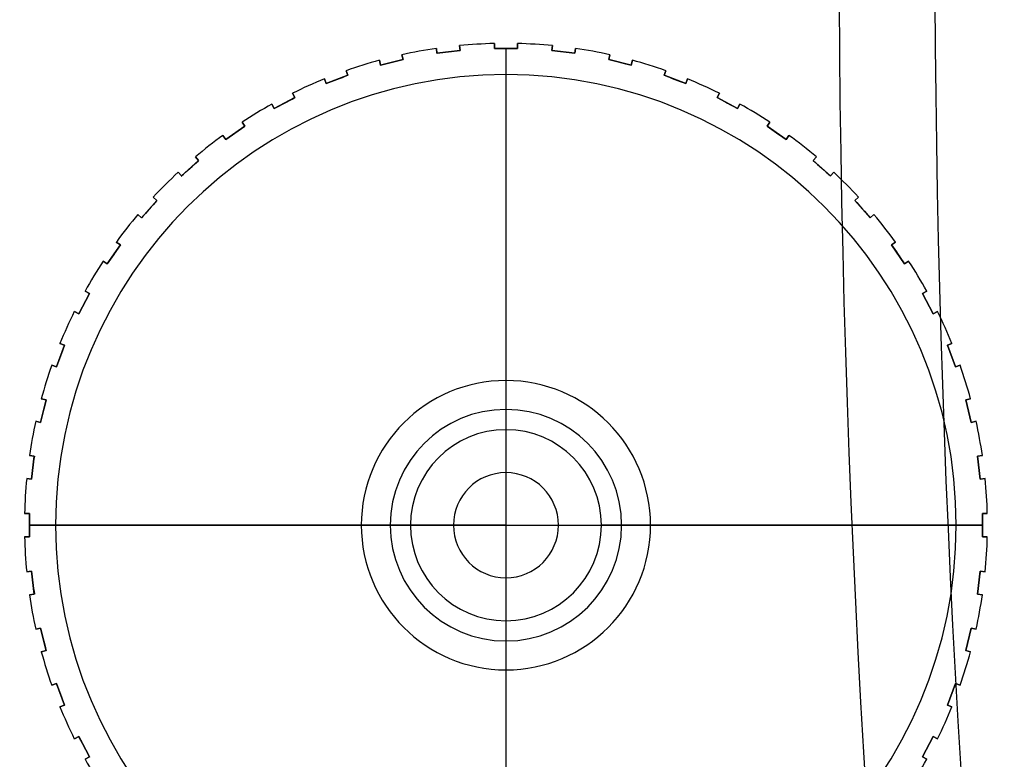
# Model space of a CAD drawing. Extents: x -225 to 225, y -83 to 164.
# Tile 17 of 22: x 67 to 84, y 21 to 34. Entities that reach past the tile are written whole.
import ezdxf

# ---------------------------------------------------------------- set-up
doc = ezdxf.new("R2010")
doc.units = 0
doc.header["$MEASUREMENT"] = 0
doc.layers.add('MODEL_238_2', color=1, linetype='CONTINUOUS')

msp = doc.modelspace()

# ---------------------------------------------------------------- linework, layer by layer
at = {"layer": 'MODEL_238_2'}
for p, q in [((73.798, 33.238, 31.416), (73.798, 33.238, 26.546)), ((73.808, 33.154, 31.451), (73.798, 33.238, 31.416)), ((73.798, 33.238, 26.546), (73.808, 33.154, 26.546)), ((73.808, 33.154, 28.998), (73.798, 33.238, 28.998)), ((73.808, 33.154, 26.546), (74.206, 33.202, 26.546)), ((74.206, 33.202, 28.999), (73.808, 33.154, 28.999)), ((74.195, 33.286, 31.416), (74.206, 33.202, 31.451)), ((74.195, 33.286, 26.546), (74.195, 33.286, 31.416)), ((74.206, 33.202, 26.546), (74.195, 33.286, 26.546)), ((74.195, 33.286, 28.998), (74.206, 33.202, 28.998)), ((74.2, 33.244, 31.434), (74.2, 33.244, 26.546)), ((74.206, 33.202, 31.451), (74.206, 33.202, 26.546)), ((74.8, 33.238, 31.451), (74.8, 33.323, 31.416)), ((74.8, 33.323, 26.546), (74.8, 33.238, 26.546)), ((74.8, 33.323, 31.416), (74.8, 33.323, 26.546)), ((74.8, 33.238, 28.998), (74.8, 33.323, 28.998)), ((74.8, 33.28, 31.434), (74.8, 33.28, 26.546)), ((74.8, 33.238, 26.546), (75.2, 33.238, 26.546)), ((74.8, 33.238, 26.546), (74.8, 33.238, 31.451)), ((75.2, 33.238, 28.999), (74.8, 33.238, 28.999)), ((75, 33.238, 26.546), (75, 32.785, 26.546)), ((75, 33.238, 31.452), (75, 33.238, 26.546)), ((75.2, 33.323, 26.546), (75.2, 33.323, 31.416)), ((75.2, 33.323, 31.416), (75.2, 33.238, 31.451)), ((75.2, 33.238, 26.546), (75.2, 33.323, 26.546)), ((75.2, 33.323, 28.998), (75.2, 33.238, 28.998)), ((75.2, 33.28, 31.434), (75.2, 33.28, 26.546)), ((75.2, 33.238, 26.546), (75.2, 33.238, 31.451)), ((75.794, 33.202, 31.451), (75.805, 33.286, 31.416)), ((75.805, 33.286, 26.546), (75.794, 33.202, 26.546)), ((75.794, 33.202, 28.998), (75.805, 33.286, 28.998)), ((75.794, 33.202, 26.546), (75.794, 33.202, 31.451)), ((75.794, 33.202, 26.546), (76.192, 33.154, 26.546)), ((76.192, 33.154, 28.999), (75.794, 33.202, 28.999)), ((75.8, 33.244, 31.434), (75.8, 33.244, 26.546)), ((75.805, 33.286, 31.416), (75.805, 33.286, 26.546)), ((76.202, 33.238, 31.416), (76.192, 33.154, 31.451)), ((76.192, 33.154, 26.546), (76.202, 33.238, 26.546)), ((76.202, 33.238, 28.998), (76.192, 33.154, 28.998)), ((76.202, 33.238, 26.546), (76.202, 33.238, 31.416)), ((72.814, 33.033, 31.416), (72.814, 33.033, 26.546)), ((72.834, 32.951, 31.451), (72.814, 33.033, 31.416)), ((72.814, 33.033, 26.546), (72.834, 32.951, 26.546)), ((72.834, 32.951, 28.998), (72.814, 33.033, 28.998)), ((72.834, 32.951, 26.546), (73.223, 33.046, 26.546)), ((73.223, 33.046, 28.999), (72.834, 32.951, 28.999)), ((73.202, 33.129, 26.546), (73.202, 33.129, 31.416)), ((73.202, 33.129, 31.416), (73.223, 33.046, 31.451)), ((73.223, 33.046, 26.546), (73.202, 33.129, 26.546)), ((73.202, 33.129, 28.998), (73.223, 33.046, 28.998)), ((73.213, 33.088, 31.434), (73.213, 33.088, 26.546)), ((73.223, 33.046, 26.546), (73.223, 33.046, 31.451)), ((73.803, 33.196, 31.434), (73.803, 33.196, 26.546)), ((73.808, 33.154, 26.546), (73.808, 33.154, 31.451)), ((74.007, 33.178, 31.452), (74.007, 33.178, 26.546)), ((75.993, 33.178, 31.452), (75.993, 33.178, 26.546)), ((76.192, 33.154, 31.451), (76.192, 33.154, 26.546)), ((76.197, 33.196, 31.434), (76.197, 33.196, 26.546)), ((76.777, 33.046, 31.451), (76.798, 33.129, 31.416)), ((76.798, 33.129, 26.546), (76.777, 33.046, 26.546)), ((76.777, 33.046, 28.998), (76.798, 33.129, 28.998)), ((76.777, 33.046, 26.546), (77.166, 32.951, 26.546)), ((76.777, 33.046, 31.451), (76.777, 33.046, 26.546)), ((77.166, 32.951, 28.999), (76.777, 33.046, 28.999)), ((76.787, 33.088, 31.434), (76.787, 33.088, 26.546)), ((76.798, 33.129, 31.416), (76.798, 33.129, 26.546)), ((77.186, 33.033, 31.416), (77.166, 32.951, 31.451)), ((77.166, 32.951, 26.546), (77.186, 33.033, 26.546)), ((77.186, 33.033, 28.998), (77.166, 32.951, 28.998)), ((77.186, 33.033, 26.546), (77.186, 33.033, 31.416)), ((72.824, 32.992, 31.434), (72.824, 32.992, 26.546)), ((72.834, 32.951, 31.451), (72.834, 32.951, 26.546)), ((73.029, 32.999, 31.452), (73.029, 32.999, 26.546)), ((76.971, 32.999, 31.452), (76.971, 32.999, 26.546)), ((77.166, 32.951, 26.546), (77.166, 32.951, 31.451)), ((77.176, 32.992, 31.434), (77.176, 32.992, 26.546)), ((71.862, 32.711, 31.416), (71.862, 32.711, 26.546)), ((71.892, 32.632, 31.451), (71.862, 32.711, 31.416)), ((71.862, 32.711, 26.546), (71.892, 32.632, 26.546)), ((71.892, 32.632, 28.998), (71.862, 32.711, 28.998)), ((71.892, 32.632, 26.546), (72.266, 32.773, 26.546)), ((72.266, 32.773, 28.999), (71.892, 32.632, 28.999)), ((72.079, 32.703, 31.452), (72.079, 32.703, 26.546)), ((72.236, 32.853, 26.546), (72.236, 32.853, 31.416)), ((72.236, 32.853, 31.416), (72.266, 32.773, 31.451)), ((72.266, 32.773, 26.546), (72.236, 32.853, 26.546)), ((72.236, 32.853, 28.998), (72.266, 32.773, 28.998)), ((72.251, 32.813, 31.434), (72.251, 32.813, 26.546)), ((72.266, 32.773, 26.546), (72.266, 32.773, 31.451)), ((75, 32.785, 26.546), (75, 32.785, 26)), ((75, 32.785, 26), (75, 26.65, 26)), ((77.734, 32.773, 31.451), (77.764, 32.853, 31.416)), ((77.764, 32.853, 26.546), (77.734, 32.773, 26.546)), ((77.734, 32.773, 28.998), (77.764, 32.853, 28.998)), ((77.734, 32.773, 26.546), (77.734, 32.773, 31.451)), ((77.734, 32.773, 26.546), (78.108, 32.632, 26.546)), ((78.108, 32.632, 28.999), (77.734, 32.773, 28.999)), ((77.749, 32.813, 31.434), (77.749, 32.813, 26.546)), ((77.764, 32.853, 31.416), (77.764, 32.853, 26.546)), ((77.921, 32.703, 31.452), (77.921, 32.703, 26.546)), ((78.138, 32.711, 31.416), (78.108, 32.632, 31.451)), ((78.108, 32.632, 26.546), (78.138, 32.711, 26.546)), ((78.138, 32.711, 28.998), (78.108, 32.632, 28.998)), ((78.138, 32.711, 26.546), (78.138, 32.711, 31.416)), ((71.877, 32.671, 31.434), (71.877, 32.671, 26.546)), ((71.892, 32.632, 31.451), (71.892, 32.632, 26.546)), ((78.108, 32.632, 31.451), (78.108, 32.632, 26.546)), ((78.123, 32.671, 31.434), (78.123, 32.671, 26.546)), ((70.995, 32.201, 26.546), (71.349, 32.387, 26.546)), ((71.349, 32.387, 28.999), (70.995, 32.201, 28.999)), ((71.309, 32.462, 26.546), (71.309, 32.462, 31.416)), ((71.309, 32.462, 31.416), (71.349, 32.387, 31.451)), ((71.349, 32.387, 26.546), (71.309, 32.462, 26.546)), ((71.309, 32.462, 28.998), (71.349, 32.387, 28.998)), ((71.329, 32.425, 31.434), (71.329, 32.425, 26.546)), ((71.349, 32.387, 26.546), (71.349, 32.387, 31.451)), ((78.651, 32.387, 31.451), (78.691, 32.462, 31.416)), ((78.691, 32.462, 26.546), (78.651, 32.387, 26.546)), ((78.651, 32.387, 28.998), (78.691, 32.462, 28.998)), ((78.651, 32.387, 26.546), (79.005, 32.201, 26.546)), ((78.651, 32.387, 31.451), (78.651, 32.387, 26.546)), ((79.005, 32.201, 28.999), (78.651, 32.387, 28.999)), ((78.671, 32.425, 31.434), (78.671, 32.425, 26.546)), ((78.691, 32.462, 31.416), (78.691, 32.462, 26.546)), ((70.955, 32.276, 31.416), (70.955, 32.276, 26.546)), ((70.995, 32.201, 31.451), (70.955, 32.276, 31.416)), ((70.955, 32.276, 26.546), (70.995, 32.201, 26.546)), ((70.995, 32.201, 28.998), (70.955, 32.276, 28.998)), ((70.975, 32.239, 31.434), (70.975, 32.239, 26.546)), ((70.995, 32.201, 31.451), (70.995, 32.201, 26.546)), ((71.172, 32.294, 31.452), (71.172, 32.294, 26.546)), ((78.828, 32.294, 31.452), (78.828, 32.294, 26.546)), ((79.045, 32.276, 31.416), (79.005, 32.201, 31.451)), ((79.005, 32.201, 26.546), (79.045, 32.276, 26.546)), ((79.045, 32.276, 28.998), (79.005, 32.201, 28.998)), ((79.005, 32.201, 26.546), (79.005, 32.201, 31.451)), ((79.025, 32.239, 31.434), (79.025, 32.239, 26.546)), ((79.045, 32.276, 26.546), (79.045, 32.276, 31.416)), ((70.156, 31.666, 26.546), (70.485, 31.893, 26.546)), ((70.485, 31.893, 28.999), (70.156, 31.666, 28.999)), ((70.437, 31.963, 26.546), (70.437, 31.963, 31.416)), ((70.437, 31.963, 31.416), (70.485, 31.893, 31.451)), ((70.485, 31.893, 26.546), (70.437, 31.963, 26.546)), ((70.437, 31.963, 28.998), (70.485, 31.893, 28.998)), ((70.461, 31.928, 31.434), (70.461, 31.928, 26.546)), ((70.485, 31.893, 26.546), (70.485, 31.893, 31.451)), ((79.515, 31.893, 31.451), (79.563, 31.963, 31.416)), ((79.563, 31.963, 26.546), (79.515, 31.893, 26.546)), ((79.515, 31.893, 28.998), (79.563, 31.963, 28.998)), ((79.515, 31.893, 26.546), (79.515, 31.893, 31.451)), ((79.515, 31.893, 26.546), (79.844, 31.666, 26.546)), ((79.844, 31.666, 28.999), (79.515, 31.893, 28.999)), ((79.539, 31.928, 31.434), (79.539, 31.928, 26.546)), ((79.563, 31.963, 31.416), (79.563, 31.963, 26.546)), ((70.108, 31.736, 31.416), (70.108, 31.736, 26.546)), ((70.156, 31.666, 31.451), (70.108, 31.736, 31.416)), ((70.108, 31.736, 26.546), (70.156, 31.666, 26.546)), ((70.156, 31.666, 28.998), (70.108, 31.736, 28.998)), ((70.132, 31.701, 31.434), (70.132, 31.701, 26.546)), ((70.156, 31.666, 26.546), (70.156, 31.666, 31.451)), ((70.32, 31.78, 31.452), (70.32, 31.78, 26.546)), ((79.68, 31.78, 31.452), (79.68, 31.78, 26.546)), ((79.892, 31.736, 31.416), (79.844, 31.666, 31.451)), ((79.844, 31.666, 26.546), (79.892, 31.736, 26.546)), ((79.892, 31.736, 28.998), (79.844, 31.666, 28.998)), ((79.844, 31.666, 31.451), (79.844, 31.666, 26.546)), ((79.868, 31.701, 31.434), (79.868, 31.701, 26.546)), ((79.892, 31.736, 26.546), (79.892, 31.736, 31.416)), ((69.631, 31.362, 26.546), (69.631, 31.362, 31.416)), ((69.631, 31.362, 31.416), (69.687, 31.299, 31.451)), ((69.687, 31.299, 26.546), (69.631, 31.362, 26.546)), ((69.631, 31.362, 28.998), (69.687, 31.299, 28.998)), ((69.659, 31.331, 31.434), (69.659, 31.331, 26.546)), ((80.313, 31.299, 31.451), (80.369, 31.362, 31.416)), ((80.369, 31.362, 26.546), (80.313, 31.299, 26.546)), ((80.313, 31.299, 28.998), (80.369, 31.362, 28.998)), ((80.341, 31.331, 31.434), (80.341, 31.331, 26.546)), ((80.369, 31.362, 31.416), (80.369, 31.362, 26.546)), ((69.388, 31.034, 26.546), (69.687, 31.299, 26.546)), ((69.687, 31.299, 28.999), (69.388, 31.034, 28.999)), ((69.537, 31.166, 31.452), (69.537, 31.166, 26.546)), ((69.687, 31.299, 26.546), (69.687, 31.299, 31.451)), ((80.313, 31.299, 26.546), (80.612, 31.034, 26.546)), ((80.313, 31.299, 31.451), (80.313, 31.299, 26.546)), ((80.612, 31.034, 28.999), (80.313, 31.299, 28.999)), ((80.463, 31.166, 31.452), (80.463, 31.166, 26.546)), ((69.331, 31.097, 31.416), (69.331, 31.097, 26.546)), ((69.388, 31.034, 31.451), (69.331, 31.097, 31.416)), ((69.331, 31.097, 26.546), (69.388, 31.034, 26.546)), ((69.388, 31.034, 28.998), (69.331, 31.097, 28.998)), ((69.359, 31.065, 31.434), (69.359, 31.065, 26.546)), ((69.388, 31.034, 26.546), (69.388, 31.034, 31.451)), ((80.669, 31.097, 31.416), (80.612, 31.034, 31.451)), ((80.612, 31.034, 26.546), (80.669, 31.097, 26.546)), ((80.669, 31.097, 28.998), (80.612, 31.034, 28.998)), ((80.612, 31.034, 26.546), (80.612, 31.034, 31.451)), ((80.641, 31.065, 31.434), (80.641, 31.065, 26.546)), ((80.669, 31.097, 26.546), (80.669, 31.097, 31.416)), ((68.903, 30.669, 26.546), (68.903, 30.669, 31.416)), ((68.903, 30.669, 31.416), (68.966, 30.612, 31.451)), ((68.966, 30.612, 26.546), (68.903, 30.669, 26.546)), ((68.903, 30.669, 28.998), (68.966, 30.612, 28.998)), ((81.034, 30.612, 31.451), (81.097, 30.669, 31.416)), ((81.097, 30.669, 26.546), (81.034, 30.612, 26.546)), ((81.034, 30.612, 28.998), (81.097, 30.669, 28.998)), ((81.097, 30.669, 31.416), (81.097, 30.669, 26.546)), ((68.701, 30.313, 26.546), (68.966, 30.612, 26.546)), ((68.966, 30.612, 28.999), (68.701, 30.313, 28.999)), ((68.935, 30.641, 31.434), (68.935, 30.641, 26.546)), ((68.966, 30.612, 31.451), (68.966, 30.612, 26.546)), ((81.034, 30.612, 26.546), (81.299, 30.313, 26.546)), ((81.034, 30.612, 31.451), (81.034, 30.612, 26.546)), ((81.299, 30.313, 28.999), (81.034, 30.612, 28.999)), ((81.065, 30.641, 31.434), (81.065, 30.641, 26.546)), ((68.638, 30.369, 31.416), (68.638, 30.369, 26.546)), ((68.701, 30.313, 31.451), (68.638, 30.369, 31.416)), ((68.638, 30.369, 26.546), (68.701, 30.313, 26.546)), ((68.701, 30.313, 28.998), (68.638, 30.369, 28.998)), ((68.669, 30.341, 31.434), (68.669, 30.341, 26.546)), ((68.701, 30.313, 26.546), (68.701, 30.313, 31.451)), ((68.834, 30.463, 31.452), (68.834, 30.463, 26.546)), ((81.166, 30.463, 31.452), (81.166, 30.463, 26.546)), ((81.362, 30.369, 31.416), (81.299, 30.313, 31.451)), ((81.299, 30.313, 26.546), (81.362, 30.369, 26.546)), ((81.362, 30.369, 28.998), (81.299, 30.313, 28.998)), ((81.299, 30.313, 26.546), (81.299, 30.313, 31.451)), ((81.331, 30.341, 31.434), (81.331, 30.341, 26.546)), ((81.362, 30.369, 26.546), (81.362, 30.369, 31.416)), ((68.107, 29.515, 26.546), (68.334, 29.844, 26.546)), ((68.334, 29.844, 28.999), (68.107, 29.515, 28.999)), ((68.264, 29.892, 26.546), (68.264, 29.892, 31.416)), ((68.264, 29.892, 31.416), (68.334, 29.844, 31.451)), ((68.334, 29.844, 26.546), (68.264, 29.892, 26.546)), ((68.264, 29.892, 28.998), (68.334, 29.844, 28.998)), ((68.299, 29.868, 31.434), (68.299, 29.868, 26.546)), ((68.334, 29.844, 26.546), (68.334, 29.844, 31.451)), ((81.666, 29.844, 31.451), (81.736, 29.892, 31.416)), ((81.736, 29.892, 26.546), (81.666, 29.844, 26.546)), ((81.666, 29.844, 28.998), (81.736, 29.892, 28.998)), ((81.666, 29.844, 26.546), (81.893, 29.515, 26.546)), ((81.666, 29.844, 31.451), (81.666, 29.844, 26.546)), ((81.893, 29.515, 28.999), (81.666, 29.844, 28.999)), ((81.701, 29.868, 31.434), (81.701, 29.868, 26.546)), ((81.736, 29.892, 31.416), (81.736, 29.892, 26.546)), ((68.22, 29.68, 31.452), (68.22, 29.68, 26.546)), ((81.78, 29.68, 31.452), (81.78, 29.68, 26.546)), ((68.037, 29.563, 31.416), (68.037, 29.563, 26.546)), ((68.107, 29.515, 31.451), (68.037, 29.563, 31.416)), ((68.037, 29.563, 26.546), (68.107, 29.515, 26.546)), ((68.107, 29.515, 28.998), (68.037, 29.563, 28.998)), ((68.072, 29.539, 31.434), (68.072, 29.539, 26.546)), ((68.107, 29.515, 31.451), (68.107, 29.515, 26.546)), ((81.963, 29.563, 31.416), (81.893, 29.515, 31.451)), ((81.893, 29.515, 26.546), (81.963, 29.563, 26.546)), ((81.963, 29.563, 28.998), (81.893, 29.515, 28.998)), ((81.893, 29.515, 31.451), (81.893, 29.515, 26.546)), ((81.928, 29.539, 31.434), (81.928, 29.539, 26.546)), ((81.963, 29.563, 26.546), (81.963, 29.563, 31.416)), ((67.613, 28.651, 26.546), (67.799, 29.005, 26.546)), ((67.799, 29.005, 28.999), (67.613, 28.651, 28.999)), ((67.724, 29.045, 26.546), (67.724, 29.045, 31.416)), ((67.724, 29.045, 31.416), (67.799, 29.005, 31.451)), ((67.799, 29.005, 26.546), (67.724, 29.045, 26.546)), ((67.724, 29.045, 28.998), (67.799, 29.005, 28.998)), ((67.761, 29.025, 31.434), (67.761, 29.025, 26.546)), ((67.799, 29.005, 26.546), (67.799, 29.005, 31.451)), ((82.201, 29.005, 31.451), (82.276, 29.045, 31.416)), ((82.276, 29.045, 26.546), (82.201, 29.005, 26.546)), ((82.201, 29.005, 28.998), (82.276, 29.045, 28.998)), ((82.201, 29.005, 26.546), (82.387, 28.651, 26.546)), ((82.201, 29.005, 31.451), (82.201, 29.005, 26.546)), ((82.387, 28.651, 28.999), (82.201, 29.005, 28.999)), ((82.239, 29.025, 31.434), (82.239, 29.025, 26.546)), ((82.276, 29.045, 31.416), (82.276, 29.045, 26.546)), ((67.706, 28.828, 31.452), (67.706, 28.828, 26.546)), ((82.294, 28.828, 31.452), (82.294, 28.828, 26.546)), ((67.538, 28.691, 31.416), (67.538, 28.691, 26.546)), ((67.613, 28.651, 31.451), (67.538, 28.691, 31.416)), ((67.538, 28.691, 26.546), (67.613, 28.651, 26.546)), ((67.613, 28.651, 28.998), (67.538, 28.691, 28.998)), ((67.575, 28.671, 31.434), (67.575, 28.671, 26.546)), ((67.613, 28.651, 31.451), (67.613, 28.651, 26.546)), ((82.462, 28.691, 31.416), (82.387, 28.651, 31.451)), ((82.387, 28.651, 26.546), (82.462, 28.691, 26.546)), ((82.462, 28.691, 28.998), (82.387, 28.651, 28.998)), ((82.387, 28.651, 26.546), (82.387, 28.651, 31.451)), ((82.425, 28.671, 31.434), (82.425, 28.671, 26.546)), ((82.462, 28.691, 26.546), (82.462, 28.691, 31.416)), ((67.227, 27.734, 26.546), (67.368, 28.108, 26.546)), ((67.368, 28.108, 28.999), (67.227, 27.734, 28.999)), ((67.289, 28.138, 26.546), (67.289, 28.138, 31.416)), ((67.289, 28.138, 31.416), (67.368, 28.108, 31.451)), ((67.368, 28.108, 26.546), (67.289, 28.138, 26.546)), ((67.289, 28.138, 28.998), (67.368, 28.108, 28.998)), ((67.329, 28.123, 31.434), (67.329, 28.123, 26.546)), ((67.368, 28.108, 31.451), (67.368, 28.108, 26.546)), ((82.632, 28.108, 31.451), (82.711, 28.138, 31.416)), ((82.711, 28.138, 26.546), (82.632, 28.108, 26.546)), ((82.632, 28.108, 28.998), (82.711, 28.138, 28.998)), ((82.632, 28.108, 26.546), (82.632, 28.108, 31.451)), ((82.632, 28.108, 26.546), (82.773, 27.734, 26.546)), ((82.773, 27.734, 28.999), (82.632, 28.108, 28.999)), ((82.671, 28.123, 31.434), (82.671, 28.123, 26.546)), ((82.711, 28.138, 31.416), (82.711, 28.138, 26.546)), ((67.297, 27.921, 31.452), (67.297, 27.921, 26.546)), ((82.703, 27.921, 31.452), (82.703, 27.921, 26.546)), ((67.147, 27.764, 31.416), (67.147, 27.764, 26.546)), ((67.227, 27.734, 31.451), (67.147, 27.764, 31.416)), ((67.147, 27.764, 26.546), (67.227, 27.734, 26.546)), ((67.227, 27.734, 28.998), (67.147, 27.764, 28.998)), ((67.187, 27.749, 31.434), (67.187, 27.749, 26.546)), ((82.853, 27.764, 31.416), (82.773, 27.734, 31.451)), ((82.773, 27.734, 26.546), (82.853, 27.764, 26.546)), ((82.853, 27.764, 28.998), (82.773, 27.734, 28.998)), ((82.813, 27.749, 31.434), (82.813, 27.749, 26.546)), ((82.853, 27.764, 26.546), (82.853, 27.764, 31.416)), ((67.227, 27.734, 31.451), (67.227, 27.734, 26.546)), ((82.773, 27.734, 26.546), (82.773, 27.734, 31.451)), ((75, 27.5, 25), (75, 27.5, 26)), ((66.954, 26.777, 26.546), (67.049, 27.166, 26.546)), ((67.049, 27.166, 28.999), (66.954, 26.777, 28.999)), ((66.967, 27.186, 26.546), (66.967, 27.186, 31.416)), ((66.967, 27.186, 31.416), (67.049, 27.166, 31.451)), ((67.049, 27.166, 26.546), (66.967, 27.186, 26.546)), ((66.967, 27.186, 28.998), (67.049, 27.166, 28.998)), ((67.008, 27.176, 31.434), (67.008, 27.176, 26.546)), ((67.049, 27.166, 26.546), (67.049, 27.166, 31.451)), ((82.951, 27.166, 31.451), (83.033, 27.186, 31.416)), ((83.033, 27.186, 26.546), (82.951, 27.166, 26.546)), ((82.951, 27.166, 28.998), (83.033, 27.186, 28.998)), ((82.951, 27.166, 26.546), (83.046, 26.777, 26.546)), ((82.951, 27.166, 31.451), (82.951, 27.166, 26.546)), ((83.046, 26.777, 28.999), (82.951, 27.166, 28.999)), ((82.992, 27.176, 31.434), (82.992, 27.176, 26.546)), ((83.033, 27.186, 31.416), (83.033, 27.186, 26.546)), ((67.001, 26.971, 31.452), (67.001, 26.971, 26.546)), ((75, 27, -1), (75, 27)), ((82.999, 26.971, 31.452), (82.999, 26.971, 26.546)), ((66.871, 26.798, 31.416), (66.871, 26.798, 26.546)), ((66.954, 26.777, 31.451), (66.871, 26.798, 31.416)), ((66.871, 26.798, 26.546), (66.954, 26.777, 26.546)), ((66.954, 26.777, 28.998), (66.871, 26.798, 28.998)), ((66.912, 26.787, 31.434), (66.912, 26.787, 26.546)), ((66.954, 26.777, 31.451), (66.954, 26.777, 26.546)), ((83.129, 26.798, 31.416), (83.046, 26.777, 31.451)), ((83.046, 26.777, 26.546), (83.129, 26.798, 26.546)), ((83.129, 26.798, 28.998), (83.046, 26.777, 28.998)), ((83.046, 26.777, 26.546), (83.046, 26.777, 31.451)), ((83.088, 26.787, 31.434), (83.088, 26.787, 26.546)), ((83.129, 26.798, 26.546), (83.129, 26.798, 31.416)), ((75, 26.65, 26), (75, 26.65, 31)), ((75, 26.65, 31), (75, 25, 31.991)), ((66.762, 26.202, 26.546), (66.762, 26.202, 31.416)), ((66.762, 26.202, 31.416), (66.846, 26.192, 31.451)), ((66.846, 26.192, 26.546), (66.762, 26.202, 26.546)), ((66.762, 26.202, 28.998), (66.846, 26.192, 28.998)), ((66.798, 25.794, 26.546), (66.846, 26.192, 26.546)), ((66.846, 26.192, 28.999), (66.798, 25.794, 28.999)), ((66.804, 26.197, 31.434), (66.804, 26.197, 26.546)), ((66.846, 26.192, 31.451), (66.846, 26.192, 26.546)), ((83.154, 26.192, 31.451), (83.238, 26.202, 31.416)), ((83.238, 26.202, 26.546), (83.154, 26.192, 26.546)), ((83.154, 26.192, 28.998), (83.238, 26.202, 28.998)), ((83.154, 26.192, 26.546), (83.202, 25.794, 26.546)), ((83.154, 26.192, 31.451), (83.154, 26.192, 26.546)), ((83.202, 25.794, 28.999), (83.154, 26.192, 28.999)), ((83.196, 26.197, 31.434), (83.196, 26.197, 26.546)), ((83.238, 26.202, 31.416), (83.238, 26.202, 26.546)), ((66.822, 25.993, 31.452), (66.822, 25.993, 26.546)), ((83.178, 25.993, 31.452), (83.178, 25.993, 26.546)), ((66.714, 25.805, 31.416), (66.714, 25.805, 26.546)), ((66.798, 25.794, 31.451), (66.714, 25.805, 31.416)), ((66.714, 25.805, 26.546), (66.798, 25.794, 26.546)), ((66.798, 25.794, 28.998), (66.714, 25.805, 28.998)), ((66.756, 25.8, 31.434), (66.756, 25.8, 26.546)), ((66.798, 25.794, 31.451), (66.798, 25.794, 26.546)), ((83.286, 25.805, 31.416), (83.202, 25.794, 31.451)), ((83.202, 25.794, 26.546), (83.286, 25.805, 26.546)), ((83.286, 25.805, 28.998), (83.202, 25.794, 28.998)), ((83.202, 25.794, 31.451), (83.202, 25.794, 26.546)), ((83.244, 25.8, 31.434), (83.244, 25.8, 26.546)), ((83.286, 25.805, 26.546), (83.286, 25.805, 31.416)), ((66.677, 25.2, 26.546), (66.677, 25.2, 31.416)), ((66.677, 25.2, 31.416), (66.762, 25.2, 31.451)), ((66.762, 25.2, 26.546), (66.677, 25.2, 26.546)), ((66.677, 25.2, 28.998), (66.762, 25.2, 28.998)), ((66.72, 25.2, 31.434), (66.72, 25.2, 26.546)), ((66.762, 24.8, 26.546), (66.762, 25.2, 26.546)), ((66.762, 25.2, 26.546), (66.762, 25.2, 31.451)), ((66.762, 25.2, 28.999), (66.762, 24.8, 28.999)), ((83.238, 25.2, 31.451), (83.323, 25.2, 31.416)), ((83.323, 25.2, 26.546), (83.238, 25.2, 26.546)), ((83.238, 25.2, 26.546), (83.238, 24.8, 26.546)), ((83.238, 25.2, 31.451), (83.238, 25.2, 26.546)), ((83.238, 25.2, 28.998), (83.323, 25.2, 28.998)), ((83.238, 24.8, 28.999), (83.238, 25.2, 28.999)), ((83.28, 25.2, 31.434), (83.28, 25.2, 26.546)), ((83.323, 25.2, 31.416), (83.323, 25.2, 26.546)), ((67.215, 25, 26.546), (66.762, 25, 26.546)), ((66.762, 25, 31.452), (66.762, 25, 26.546)), ((67.215, 25, 26.546), (67.215, 25, 26)), ((73.35, 25, 26), (67.215, 25, 26)), ((72.5, 25, 26), (72.5, 25, 25)), ((73, 25), (73, 25, -1)), ((75, 25, 31.991), (73.35, 25, 31)), ((73.35, 25, 31), (73.35, 25, 26)), ((75, 25, 31.991), (75, 23.35, 31)), ((75, 25, 31.991), (76.65, 25, 31)), ((76.65, 25, 31), (76.65, 25, 26)), ((82.785, 25, 26), (76.65, 25, 26)), ((77, 25, -1), (77, 25)), ((77.5, 25, 25), (77.5, 25, 26)), ((82.785, 25, 26.546), (82.785, 25, 26)), ((83.238, 25, 26.546), (82.785, 25, 26.546)), ((83.238, 25, 31.452), (83.238, 25, 26.546)), ((66.762, 24.8, 31.451), (66.677, 24.8, 31.416)), ((66.677, 24.8, 31.416), (66.677, 24.8, 26.546)), ((66.677, 24.8, 26.546), (66.762, 24.8, 26.546)), ((66.762, 24.8, 28.998), (66.677, 24.8, 28.998)), ((66.72, 24.8, 31.434), (66.72, 24.8, 26.546)), ((66.762, 24.8, 31.451), (66.762, 24.8, 26.546)), ((83.323, 24.8, 31.416), (83.238, 24.8, 31.451)), ((83.238, 24.8, 26.546), (83.323, 24.8, 26.546)), ((83.238, 24.8, 26.546), (83.238, 24.8, 31.451)), ((83.323, 24.8, 28.998), (83.238, 24.8, 28.998)), ((83.28, 24.8, 31.434), (83.28, 24.8, 26.546)), ((83.323, 24.8, 26.546), (83.323, 24.8, 31.416)), ((66.714, 24.195, 31.416), (66.798, 24.206, 31.451)), ((66.798, 24.206, 26.546), (66.714, 24.195, 26.546)), ((66.714, 24.195, 28.998), (66.798, 24.206, 28.998)), ((66.714, 24.195, 26.546), (66.714, 24.195, 31.416)), ((66.756, 24.2, 31.434), (66.756, 24.2, 26.546)), ((66.798, 24.206, 26.546), (66.798, 24.206, 31.451)), ((66.846, 23.808, 26.546), (66.798, 24.206, 26.546)), ((66.798, 24.206, 28.999), (66.846, 23.808, 28.999)), ((83.202, 24.206, 26.546), (83.154, 23.808, 26.546)), ((83.154, 23.808, 28.999), (83.202, 24.206, 28.999)), ((83.202, 24.206, 31.451), (83.286, 24.195, 31.416)), ((83.286, 24.195, 26.546), (83.202, 24.206, 26.546)), ((83.202, 24.206, 31.451), (83.202, 24.206, 26.546)), ((83.202, 24.206, 28.998), (83.286, 24.195, 28.998)), ((83.244, 24.2, 31.434), (83.244, 24.2, 26.546)), ((83.286, 24.195, 31.416), (83.286, 24.195, 26.546)), ((66.822, 24.007, 31.452), (66.822, 24.007, 26.546)), ((83.178, 24.007, 31.452), (83.178, 24.007, 26.546)), ((66.846, 23.808, 31.451), (66.762, 23.798, 31.416)), ((66.762, 23.798, 26.546), (66.846, 23.808, 26.546)), ((66.846, 23.808, 28.998), (66.762, 23.798, 28.998)), ((66.762, 23.798, 31.416), (66.762, 23.798, 26.546)), ((66.804, 23.803, 31.434), (66.804, 23.803, 26.546)), ((66.846, 23.808, 26.546), (66.846, 23.808, 31.451)), ((83.238, 23.798, 31.416), (83.154, 23.808, 31.451)), ((83.154, 23.808, 26.546), (83.238, 23.798, 26.546)), ((83.154, 23.808, 31.451), (83.154, 23.808, 26.546)), ((83.238, 23.798, 28.998), (83.154, 23.808, 28.998)), ((83.196, 23.803, 31.434), (83.196, 23.803, 26.546)), ((83.238, 23.798, 26.546), (83.238, 23.798, 31.416)), ((75, 23.35, 31), (75, 23.35, 26)), ((75, 23.35, 26), (75, 17.215, 26)), ((66.871, 23.202, 31.416), (66.954, 23.223, 31.451)), ((66.954, 23.223, 26.546), (66.871, 23.202, 26.546)), ((66.871, 23.202, 28.998), (66.954, 23.223, 28.998)), ((66.871, 23.202, 26.546), (66.871, 23.202, 31.416)), ((66.912, 23.213, 31.434), (66.912, 23.213, 26.546)), ((66.954, 23.223, 26.546), (66.954, 23.223, 31.451)), ((67.049, 22.834, 26.546), (66.954, 23.223, 26.546)), ((66.954, 23.223, 28.999), (67.049, 22.834, 28.999)), ((83.046, 23.223, 26.546), (82.951, 22.834, 26.546)), ((82.951, 22.834, 28.999), (83.046, 23.223, 28.999)), ((83.046, 23.223, 31.451), (83.129, 23.202, 31.416)), ((83.129, 23.202, 26.546), (83.046, 23.223, 26.546)), ((83.046, 23.223, 31.451), (83.046, 23.223, 26.546)), ((83.046, 23.223, 28.998), (83.129, 23.202, 28.998)), ((83.088, 23.213, 31.434), (83.088, 23.213, 26.546)), ((83.129, 23.202, 31.416), (83.129, 23.202, 26.546)), ((67.001, 23.029, 31.452), (67.001, 23.029, 26.546)), ((75, 23, -1), (75, 23)), ((82.999, 23.029, 31.452), (82.999, 23.029, 26.546)), ((67.049, 22.834, 31.451), (66.967, 22.814, 31.416)), ((66.967, 22.814, 26.546), (67.049, 22.834, 26.546)), ((67.049, 22.834, 28.998), (66.967, 22.814, 28.998)), ((66.967, 22.814, 31.416), (66.967, 22.814, 26.546)), ((67.008, 22.824, 31.434), (67.008, 22.824, 26.546)), ((67.049, 22.834, 31.451), (67.049, 22.834, 26.546)), ((83.033, 22.814, 31.416), (82.951, 22.834, 31.451)), ((82.951, 22.834, 26.546), (82.951, 22.834, 31.451)), ((82.951, 22.834, 26.546), (83.033, 22.814, 26.546)), ((83.033, 22.814, 28.998), (82.951, 22.834, 28.998)), ((82.992, 22.824, 31.434), (82.992, 22.824, 26.546)), ((83.033, 22.814, 26.546), (83.033, 22.814, 31.416)), ((75, 22.5, 25), (75, 22.5, 26)), ((67.147, 22.236, 31.416), (67.227, 22.266, 31.451)), ((67.227, 22.266, 26.546), (67.147, 22.236, 26.546)), ((67.147, 22.236, 28.998), (67.227, 22.266, 28.998)), ((67.147, 22.236, 26.546), (67.147, 22.236, 31.416)), ((67.187, 22.251, 31.434), (67.187, 22.251, 26.546)), ((67.227, 22.266, 26.546), (67.227, 22.266, 31.451)), ((67.368, 21.892, 26.546), (67.227, 22.266, 26.546)), ((67.227, 22.266, 28.999), (67.368, 21.892, 28.999)), ((82.773, 22.266, 26.546), (82.632, 21.892, 26.546)), ((82.632, 21.892, 28.999), (82.773, 22.266, 28.999)), ((82.773, 22.266, 31.451), (82.853, 22.236, 31.416)), ((82.853, 22.236, 26.546), (82.773, 22.266, 26.546)), ((82.773, 22.266, 31.451), (82.773, 22.266, 26.546)), ((82.773, 22.266, 28.998), (82.853, 22.236, 28.998)), ((82.813, 22.251, 31.434), (82.813, 22.251, 26.546)), ((82.853, 22.236, 31.416), (82.853, 22.236, 26.546)), ((67.297, 22.079, 31.452), (67.297, 22.079, 26.546)), ((82.703, 22.079, 31.452), (82.703, 22.079, 26.546)), ((67.368, 21.892, 31.451), (67.289, 21.862, 31.416)), ((67.289, 21.862, 26.546), (67.368, 21.892, 26.546)), ((67.368, 21.892, 28.998), (67.289, 21.862, 28.998)), ((67.289, 21.862, 31.416), (67.289, 21.862, 26.546)), ((67.329, 21.877, 31.434), (67.329, 21.877, 26.546)), ((67.368, 21.892, 31.451), (67.368, 21.892, 26.546)), ((82.711, 21.862, 31.416), (82.632, 21.892, 31.451)), ((82.632, 21.892, 26.546), (82.632, 21.892, 31.451)), ((82.632, 21.892, 26.546), (82.711, 21.862, 26.546)), ((82.711, 21.862, 28.998), (82.632, 21.892, 28.998)), ((82.671, 21.877, 31.434), (82.671, 21.877, 26.546)), ((82.711, 21.862, 26.546), (82.711, 21.862, 31.416)), ((67.538, 21.309, 31.416), (67.613, 21.349, 31.451)), ((67.613, 21.349, 26.546), (67.538, 21.309, 26.546)), ((67.538, 21.309, 28.998), (67.613, 21.349, 28.998)), ((67.538, 21.309, 26.546), (67.538, 21.309, 31.416)), ((67.575, 21.329, 31.434), (67.575, 21.329, 26.546)), ((67.613, 21.349, 26.546), (67.613, 21.349, 31.451)), ((67.799, 20.995, 26.546), (67.613, 21.349, 26.546)), ((67.613, 21.349, 28.999), (67.799, 20.995, 28.999)), ((82.387, 21.349, 26.546), (82.201, 20.995, 26.546)), ((82.201, 20.995, 28.999), (82.387, 21.349, 28.999)), ((82.387, 21.349, 31.451), (82.462, 21.309, 31.416)), ((82.462, 21.309, 26.546), (82.387, 21.349, 26.546)), ((82.387, 21.349, 31.451), (82.387, 21.349, 26.546)), ((82.387, 21.349, 28.998), (82.462, 21.309, 28.998)), ((82.425, 21.329, 31.434), (82.425, 21.329, 26.546)), ((82.462, 21.309, 31.416), (82.462, 21.309, 26.546)), ((67.706, 21.172, 31.452), (67.706, 21.172, 26.546)), ((82.294, 21.172, 31.452), (82.294, 21.172, 26.546)), ((67.799, 20.995, 31.451), (67.724, 20.955, 31.416)), ((67.724, 20.955, 26.546), (67.799, 20.995, 26.546)), ((67.799, 20.995, 28.998), (67.724, 20.955, 28.998)), ((67.724, 20.955, 31.416), (67.724, 20.955, 26.546)), ((67.761, 20.975, 31.434), (67.761, 20.975, 26.546)), ((67.799, 20.995, 31.451), (67.799, 20.995, 26.546)), ((82.276, 20.955, 31.416), (82.201, 20.995, 31.451)), ((82.201, 20.995, 26.546), (82.201, 20.995, 31.451)), ((82.201, 20.995, 26.546), (82.276, 20.955, 26.546)), ((82.276, 20.955, 28.998), (82.201, 20.995, 28.998)), ((82.239, 20.975, 31.434), (82.239, 20.975, 26.546)), ((82.276, 20.955, 26.546), (82.276, 20.955, 31.416))]:
    msp.add_line(p, q, dxfattribs=at)
at = {"layer": 'MODEL_238_2', "extrusion": (0.909961, 0.018987, -0.414258)}
for centre, radius, start, end in [((28.701, 250.596, 20.924), 100, 240.48928, 304.67879), ((28.701, 250.596, 20.924), 100, 240.48928, 304.67879), ((28.701, 250.596, 20.924), 96, 240.48928, 304.8762), ((28.701, 250.596, 20.924), 96, 240.48928, 304.8762), ((54.578, 72.348, 23.673), 41.939, 94.5402, 180.4893)]:
    msp.add_arc(centre, radius, start, end, dxfattribs=at)
at = {"layer": 'MODEL_238_2', "extrusion": (-0.222168, 0.865817, -0.448332)}
for radius, start, end in [(100, 27.60964, 117.60964), (96, 27.60964, 117.60964), (100, 297.60964, 27.60964), (96, 297.60964, 27.60964)]:
    msp.add_arc((-126.164, 196.081, -98.463), radius, start, end, dxfattribs=at)
at = {"layer": 'MODEL_238_2'}
for centre, radius, start, end in [((75, 25, 26.546), 8.325, 98.2997, 102.4696), ((75, 25, 31.416), 8.325, 98.2997, 102.4696), ((75, 25, 28.981), 8.325, 98.2997, 102.4696), ((75, 25, 31.416), 8.325, 91.3766, 95.5465), ((75, 25, 26.546), 8.325, 91.3766, 95.5465), ((75, 25, 28.981), 8.325, 91.3766, 95.5465), ((75, 25, 26.546), 8.325, 84.4535, 88.6234), ((75, 25, 31.416), 8.325, 84.4535, 88.6234), ((75, 25, 28.981), 8.325, 84.4535, 88.6234), ((75, 25, 26.546), 8.325, 77.5304, 81.7003), ((75, 25, 31.416), 8.325, 77.5304, 81.7003), ((75, 25, 28.981), 8.325, 77.5304, 81.7003), ((75, 25, 26.546), 8.325, 105.2227, 109.3926), ((75, 25, 31.416), 8.325, 105.2227, 109.3926), ((75, 25, 28.981), 8.325, 105.2227, 109.3926), ((75, 25, 26.546), 8.325, 70.6074, 74.7773), ((75, 25, 31.416), 8.325, 70.6074, 74.7773), ((75, 25, 28.981), 8.325, 70.6074, 74.7773), ((75, 25, 26.546), 7.785, 90, 270), ((75, 25, 26), 7.785, 90, 270), ((75, 25, 26.273), 7.785, 90, 270), ((75, 25, 26.546), 8.325, 112.1458, 116.3157), ((75, 25, 31.416), 8.325, 112.1458, 116.3157), ((75, 25, 28.981), 8.325, 112.1458, 116.3157), ((75, 25, 26.546), 7.785, 270, 90), ((75, 25, 26), 7.785, 270, 90), ((75, 25, 26.273), 7.785, 270, 90), ((75, 25, 26.546), 8.325, 63.6843, 67.8542), ((75, 25, 31.416), 8.325, 63.6843, 67.8542), ((75, 25, 28.981), 8.325, 63.6843, 67.8542), ((75, 25, 26.546), 8.325, 119.0689, 123.2388), ((75, 25, 31.416), 8.325, 119.0689, 123.2388), ((75, 25, 28.981), 8.325, 119.0689, 123.2388), ((75, 25, 26.546), 8.325, 56.7612, 60.9311), ((75, 25, 31.416), 8.325, 56.7612, 60.9311), ((75, 25, 28.981), 8.325, 56.7612, 60.9311), ((75, 25, 26.546), 8.325, 125.992, 130.1619), ((75, 25, 31.416), 8.325, 125.992, 130.1619), ((75, 25, 28.981), 8.325, 125.992, 130.1619), ((75, 25, 26.546), 8.325, 49.8381, 54.008), ((75, 25, 31.416), 8.325, 49.8381, 54.008), ((75, 25, 28.981), 8.325, 49.8381, 54.008), ((75, 25, 26.546), 8.325, 132.9151, 137.0849), ((75, 25, 31.416), 8.325, 132.9151, 137.0849), ((75, 25, 28.981), 8.325, 132.9151, 137.0849), ((75, 25, 26.546), 8.325, 42.9151, 47.0849), ((75, 25, 31.416), 8.325, 42.9151, 47.0849), ((75, 25, 28.981), 8.325, 42.9151, 47.0849), ((75, 25, 26.546), 8.325, 139.8381, 144.008), ((75, 25, 31.416), 8.325, 139.8381, 144.008), ((75, 25, 28.981), 8.325, 139.8381, 144.008), ((75, 25, 26.546), 8.325, 35.992, 40.1619), ((75, 25, 31.416), 8.325, 35.992, 40.1619), ((75, 25, 28.981), 8.325, 35.992, 40.1619), ((75, 25, 26.546), 8.325, 146.7612, 150.9311), ((75, 25, 31.416), 8.325, 146.7612, 150.9311), ((75, 25, 28.981), 8.325, 146.7612, 150.9311), ((75, 25, 26.546), 8.325, 29.0689, 33.2388), ((75, 25, 31.416), 8.325, 29.0689, 33.2388), ((75, 25, 28.981), 8.325, 29.0689, 33.2388), ((75, 25, 26.546), 8.325, 153.6843, 157.8542), ((75, 25, 31.416), 8.325, 153.6843, 157.8542), ((75, 25, 28.981), 8.325, 153.6843, 157.8542), ((75, 25, 26.546), 8.325, 22.1458, 26.3157), ((75, 25, 31.416), 8.325, 22.1458, 26.3157), ((75, 25, 28.981), 8.325, 22.1458, 26.3157), ((75, 25, 26.546), 8.325, 160.6074, 164.7773), ((75, 25, 31.416), 8.325, 160.6074, 164.7773), ((75, 25, 28.981), 8.325, 160.6074, 164.7773), ((75, 25, 26.546), 8.325, 15.2227, 19.3926), ((75, 25, 31.416), 8.325, 15.2227, 19.3926), ((75, 25, 28.981), 8.325, 15.2227, 19.3926), ((75, 25, 25), 2.5, 0, 180), ((75, 25, 26), 2.5, 0, 180), ((75, 25, 25.5), 2.5, 0, 180), ((75, 25, -1), 2, 0, 180), ((75, 25), 2, 0, 180), ((75, 25, -0.5), 2, 0, 180), ((75, 25, 26.546), 8.325, 167.5304, 171.7003), ((75, 25, 31.416), 8.325, 167.5304, 171.7003), ((75, 25, 28.981), 8.325, 167.5304, 171.7003), ((75, 25, 26.546), 8.325, 8.2997, 12.4696), ((75, 25, 31.416), 8.325, 8.2997, 12.4696), ((75, 25, 28.981), 8.325, 8.2997, 12.4696), ((75, 25, 31), 1.65, 90, 270), ((75, 25, 26), 1.65, 90, 270), ((75, 25, 28.5), 1.65, 90, 270), ((75, 25, 31), 1.65, 270, 90), ((75, 25, 26), 1.65, 270, 90), ((75, 25, 28.5), 1.65, 270, 90), ((75, 25, 31.446), 0.908, 90, 270), ((75, 25, 31.446), 0.908, 270, 90), ((75, 25, 26.546), 8.325, 174.4535, 178.6234), ((75, 25, 31.416), 8.325, 174.4535, 178.6234), ((75, 25, 28.981), 8.325, 174.4535, 178.6234), ((75, 25, 26.546), 8.325, 1.3766, 5.5465), ((75, 25, 31.416), 8.325, 1.3766, 5.5465), ((75, 25, 28.981), 8.325, 1.3766, 5.5465), ((75, 25, 25), 2.5, 180, 0), ((75, 25, 26), 2.5, 180, 0), ((75, 25, 25.5), 2.5, 180, 0), ((75, 25, -1), 2, 180, 0), ((75, 25), 2, 180, 0), ((75, 25, -0.5), 2, 180, 0), ((75, 25, 31.416), 8.325, 181.3766, 185.5465), ((75, 25, 26.546), 8.325, 181.3766, 185.5465), ((75, 25, 28.981), 8.325, 181.3766, 185.5465), ((75, 25, 31.416), 8.325, 354.4535, 358.6234), ((75, 25, 26.546), 8.325, 354.4535, 358.6234), ((75, 25, 28.981), 8.325, 354.4535, 358.6234), ((75, 25, 31.416), 8.325, 188.2997, 192.4696), ((75, 25, 26.546), 8.325, 188.2997, 192.4696), ((75, 25, 28.981), 8.325, 188.2997, 192.4696), ((75, 25, 31.416), 8.325, 347.5304, 351.7003), ((75, 25, 26.546), 8.325, 347.5304, 351.7003), ((75, 25, 28.981), 8.325, 347.5304, 351.7003), ((75, 25, 31.416), 8.325, 195.2227, 199.3926), ((75, 25, 26.546), 8.325, 195.2227, 199.3926), ((75, 25, 28.981), 8.325, 195.2227, 199.3926), ((75, 25, 31.416), 8.325, 340.6074, 344.7773), ((75, 25, 26.546), 8.325, 340.6074, 344.7773), ((75, 25, 28.981), 8.325, 340.6074, 344.7773), ((75, 25, 31.416), 8.325, 202.1458, 206.3157), ((75, 25, 26.546), 8.325, 202.1458, 206.3157), ((75, 25, 28.981), 8.325, 202.1458, 206.3157), ((75, 25, 31.416), 8.325, 333.6843, 337.8542), ((75, 25, 26.546), 8.325, 333.6843, 337.8542), ((75, 25, 28.981), 8.325, 333.6843, 337.8542), ((75, 25, 31.416), 8.325, 209.0689, 213.2388), ((75, 25, 26.546), 8.325, 209.0689, 213.2388), ((75, 25, 28.981), 8.325, 209.0689, 213.2388), ((75, 25, 31.416), 8.325, 326.7612, 330.9311), ((75, 25, 26.546), 8.325, 326.7612, 330.9311), ((75, 25, 28.981), 8.325, 326.7612, 330.9311)]:
    msp.add_arc(centre, radius, start, end, dxfattribs=at)
at = {"layer": 'MODEL_238_2', "extrusion": (-0.120537, 0.992709, 2.75898e-12)}
msp.add_arc((-77.467, 10.962, 24.015), 20.489, 89.4407, 90.5593, dxfattribs=at)
at = {"layer": 'MODEL_238_2', "extrusion": (-3.19744e-13, 1, 7.27909e-12)}
msp.add_arc((-75, 10.962, 33.238), 20.489, 89.4407, 90.5593, dxfattribs=at)
at = {"layer": 'MODEL_238_2', "extrusion": (1, 0, 0)}
for start, end in [(68.097, 90), (90, 111.903)]:
    msp.add_arc((25, 10.962, 75), 22.083, start, end, dxfattribs=at)
at = {"layer": 'MODEL_238_2', "extrusion": (0.120537, 0.992709, 1.09204e-11)}
msp.add_arc((-71.44, 10.962, 42.096), 20.489, 89.4407, 90.5593, dxfattribs=at)
at = {"layer": 'MODEL_238_2', "extrusion": (-0.239316, 0.970942, -3.30544e-12)}
msp.add_arc((-78.804, 10.962, 14.563), 20.489, 89.4407, 90.5593, dxfattribs=at)
at = {"layer": 'MODEL_238_2', "extrusion": (0.239316, 0.970942, -3.76749e-12)}
msp.add_arc((-66.838, 10.962, 50.46), 20.489, 89.4407, 90.5593, dxfattribs=at)
at = {"layer": 'MODEL_238_2', "extrusion": (-0.354605, 0.935016, -1.75935e-12)}
msp.add_arc((-78.991, 10.962, 5.018), 20.489, 89.4407, 90.5593, dxfattribs=at)
at = {"layer": 'MODEL_238_2', "extrusion": (0.354605, 0.935016, 3.40318e-12)}
msp.add_arc((-61.261, 10.962, 58.209), 20.489, 89.4407, 90.5593, dxfattribs=at)
at = {"layer": 'MODEL_238_2', "extrusion": (-0.464723, 0.885456, 1.0876e-11)}
msp.add_arc((-78.027, 10.962, -4.48), 20.489, 89.4407, 90.5593, dxfattribs=at)
at = {"layer": 'MODEL_238_2', "extrusion": (0.464723, 0.885456, 5.38467e-12)}
msp.add_arc((-54.791, 10.962, 65.229), 20.489, 89.4407, 90.5593, dxfattribs=at)
at = {"layer": 'MODEL_238_2', "extrusion": (-0.568065, 0.822984, -1.50167e-12)}
msp.add_arc((-75.925, 10.962, -13.792), 20.489, 89.4407, 90.5593, dxfattribs=at)
at = {"layer": 'MODEL_238_2', "extrusion": (0.568065, 0.822984, -8.26361e-12)}
msp.add_arc((-47.522, 10.962, 71.417), 20.489, 89.4407, 90.5593, dxfattribs=at)
at = {"layer": 'MODEL_238_2', "extrusion": (-0.663123, 0.748511, -1.99037e-12)}
msp.add_arc((-72.716, 10.962, -22.784), 20.489, 89.4407, 90.5593, dxfattribs=at)
at = {"layer": 'MODEL_238_2', "extrusion": (0.663123, 0.748511, 3.46538e-12)}
msp.add_arc((-39.56, 10.962, 76.685), 20.489, 89.4407, 90.5593, dxfattribs=at)
at = {"layer": 'MODEL_238_2', "extrusion": (0.748511, -0.663123, 2.41688e-12)}
msp.add_arc((68.447, 10.962, 31.322), 20.489, 89.4407, 90.5593, dxfattribs=at)
at = {"layer": 'MODEL_238_2', "extrusion": (0.748511, 0.663123, 9.96964e-12)}
msp.add_arc((-31.021, 10.962, 80.954), 20.489, 89.4407, 90.5593, dxfattribs=at)
at = {"layer": 'MODEL_238_2', "extrusion": (0.822984, -0.568065, -3.92743e-12)}
msp.add_arc((63.179, 10.962, 39.284), 20.489, 89.4407, 90.5593, dxfattribs=at)
at = {"layer": 'MODEL_238_2', "extrusion": (0.822984, 0.568065, 5.6157e-12)}
msp.add_arc((-22.03, 10.962, 84.163), 20.489, 89.4407, 90.5593, dxfattribs=at)
at = {"layer": 'MODEL_238_2', "extrusion": (0.350159, 0.5, 0.792078)}
for radius in [100, 96]:
    msp.add_arc((-82.189, 58.117, 232.222), radius, 42.7379, 132.7379, dxfattribs=at)
at = {"layer": 'MODEL_238_2', "extrusion": (0.885456, -0.464723, -7.60607e-12)}
msp.add_arc((56.991, 10.962, 46.553), 20.489, 89.4407, 90.5593, dxfattribs=at)
at = {"layer": 'MODEL_238_2', "extrusion": (0.885456, 0.464723, 6.13106e-12)}
msp.add_arc((-12.718, 10.962, 86.265), 20.489, 89.4407, 90.5593, dxfattribs=at)
at = {"layer": 'MODEL_238_2', "extrusion": (0.935016, -0.354605, 8.09478e-12)}
msp.add_arc((49.971, 10.962, 53.023), 20.489, 89.4407, 90.5593, dxfattribs=at)
at = {"layer": 'MODEL_238_2', "extrusion": (0.935016, 0.354605, -3.09219e-12)}
msp.add_arc((-3.22, 10.962, 87.229), 20.489, 89.4407, 90.5593, dxfattribs=at)
at = {"layer": 'MODEL_238_2', "extrusion": (0.970942, -0.239316, 4.35394e-13)}
msp.add_arc((42.222, 10.962, 58.6), 20.489, 89.4407, 90.5593, dxfattribs=at)
at = {"layer": 'MODEL_238_2', "extrusion": (0.970942, 0.239316, -2.35468e-12)}
msp.add_arc((6.325, 10.962, 87.041), 20.489, 89.4407, 90.5593, dxfattribs=at)
at = {"layer": 'MODEL_238_2', "extrusion": (0.992709, -0.120537, 4.37394e-12)}
msp.add_arc((33.858, 10.962, 63.202), 20.489, 89.4407, 90.5593, dxfattribs=at)
at = {"layer": 'MODEL_238_2', "extrusion": (0.992709, 0.120537, -2.63014e-12)}
msp.add_arc((15.777, 10.962, 85.704), 20.489, 89.4407, 90.5593, dxfattribs=at)
at = {"layer": 'MODEL_238_2', "extrusion": (1, -9.94734e-13, 5.82379e-11)}
msp.add_arc((25, 10.962, 66.762), 20.489, 89.4407, 90, dxfattribs=at)
at = {"layer": 'MODEL_238_2', "extrusion": (1, 7.10534e-14, 2.91162e-11)}
msp.add_arc((25, 10.962, 83.238), 20.489, 89.4407, 90, dxfattribs=at)
at = {"layer": 'MODEL_238_2', "extrusion": (-2.81011e-30, 1, 8.84472e-15)}
msp.add_arc((-75, 10.962, 25), 22.083, 68.097, 90, dxfattribs=at)
at = {"layer": 'MODEL_238_2', "extrusion": (1, -2.84212e-13, 5.82316e-11)}
msp.add_arc((25, 10.962, 66.762), 20.489, 90, 90.5593, dxfattribs=at)
at = {"layer": 'MODEL_238_2', "extrusion": (-6.90253e-31, 1, -2.35968e-15)}
msp.add_arc((-75, 10.962, 25), 22.083, 90, 111.903, dxfattribs=at)
at = {"layer": 'MODEL_238_2', "extrusion": (1, 1.98947e-12, -5.82233e-11)}
msp.add_arc((25, 10.962, 83.238), 20.489, 90, 90.5593, dxfattribs=at)
at = {"layer": 'MODEL_238_2', "extrusion": (0.992709, 0.120537, -4.37616e-12)}
msp.add_arc((15.777, 10.962, 69.229), 20.489, 89.4407, 90.5593, dxfattribs=at)
at = {"layer": 'MODEL_238_2', "extrusion": (0.992709, -0.120537, -3.31433e-12)}
msp.add_arc((33.858, 10.962, 79.678), 20.489, 89.4407, 90.5593, dxfattribs=at)
at = {"layer": 'MODEL_238_2', "extrusion": (0.970942, 0.239316, 0)}
msp.add_arc((6.325, 10.962, 70.566), 20.489, 89.4407, 90.5593, dxfattribs=at)
at = {"layer": 'MODEL_238_2', "extrusion": (0.970942, -0.239316, 2.79008e-12)}
msp.add_arc((42.222, 10.962, 75.076), 20.489, 89.4407, 90.5593, dxfattribs=at)
at = {"layer": 'MODEL_238_2', "extrusion": (0.935016, 0.354605, 1.36127e-11)}
msp.add_arc((-3.22, 10.962, 70.753), 20.489, 89.4407, 90.5593, dxfattribs=at)
at = {"layer": 'MODEL_238_2', "extrusion": (0.935016, -0.354605, -6.48649e-13)}
msp.add_arc((49.971, 10.962, 69.499), 20.489, 89.4407, 90.5593, dxfattribs=at)
at = {"layer": 'MODEL_238_2', "extrusion": (0.885456, 0.464723, 1.65894e-11)}
msp.add_arc((-12.718, 10.962, 69.789), 20.489, 89.4407, 90.5593, dxfattribs=at)
at = {"layer": 'MODEL_238_2', "extrusion": (0.885456, -0.464723, 7.60607e-12)}
msp.add_arc((56.991, 10.962, 63.029), 20.489, 89.4407, 90.5593, dxfattribs=at)

doc.saveas('drawing.dxf')
